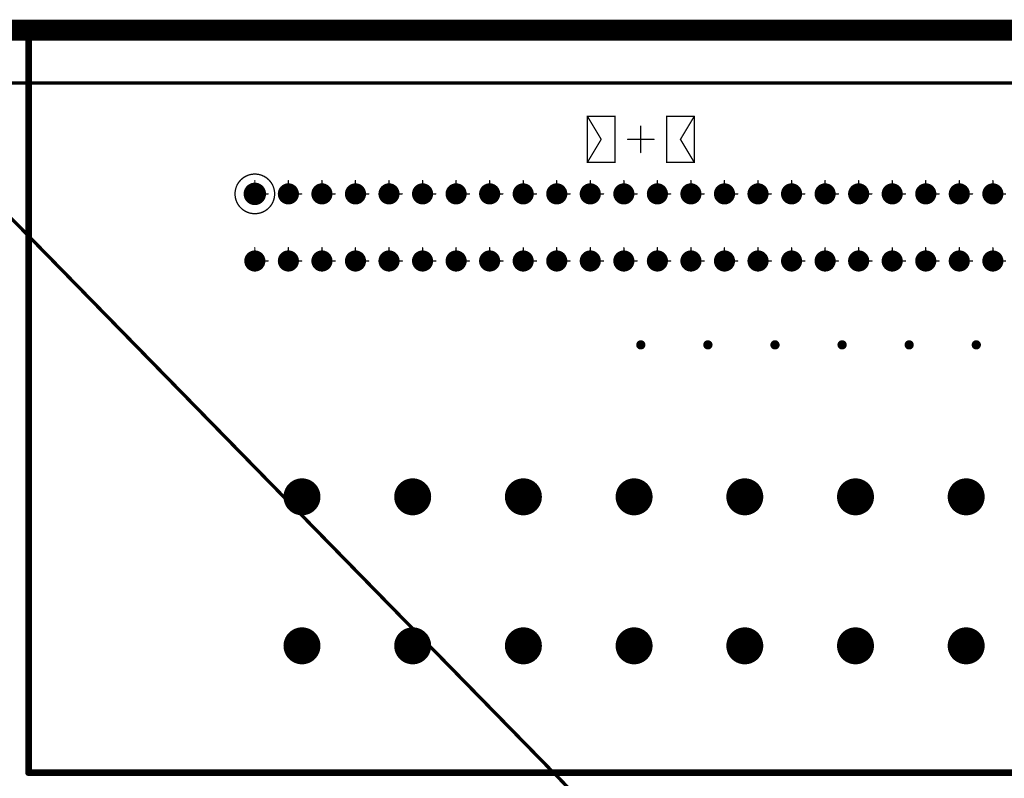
# Model space of a CAD drawing. Header units: millimetres. Extents: x 62 to 363, y 42 to 391.
# Tile 212 of 216: x 83 to 121, y 330 to 359. Entities that reach past the tile are written whole.
import ezdxf

# ---------------------------------------------------------------- set-up
doc = ezdxf.new("R2010")
doc.units = ezdxf.units.MM
for name, color, linetype in [('Mechanical1', 6, 'Continuous'), ('Mechanical8', 56, 'Continuous'), ('PadHoleLayer', 156, 'Continuous'), ('ViaHoleLayer', 16, 'Continuous')]:
    doc.layers.add(name, color=color, linetype=linetype)

# ---------------------------------------------------------------- blocks, each defined once
blk = doc.blocks.new('TYCO_NB_PTCO_330_B_2')
at = {"layer": 'Mechanical8', "const_width": 0.05}
for points in [[(-2.025, 0.875), (-0.975, 0.875)], [(-2.025, 0.875), (-1.5, 0)], [(-2.025, -0.875), (-2.025, 0.875)], [(-0.975, -0.875), (-0.975, 0.875)], [(0.975, 0.875), (2.025, 0.875)], [(0.975, -0.875), (0.975, 0.875)], [(1.5, 0), (2.025, 0.875)], [(2.025, -0.875), (2.025, 0.875)], [(0, 0), (0, 0.5)], [(-2.025, -0.875), (-1.5, 0)], [(-0.5, 0), (0, 0)], [(0, 0), (0.5, 0)], [(0, -0.5), (0, 0)], [(1.5, 0), (2.025, -0.875)], [(-2.025, -0.875), (-0.975, -0.875)], [(0.975, -0.875), (2.025, -0.875)]]:
    blk.add_lwpolyline(points, dxfattribs=at)
at = {"layer": 'Mechanical8', "const_width": 0.025}
for points in [[(-2.037, 0.875, 1), (-2.013, 0.875, 1)], [(-2.037, 0.875, 1), (-2.013, 0.875, 1)], [(-2.037, 0.875, 1), (-2.013, 0.875, 1)], [(-0.987, 0.875, 1), (-0.962, 0.875, 1)], [(-0.987, 0.875, 1), (-0.962, 0.875, 1)], [(0.962, 0.875, 1), (0.987, 0.875, 1)], [(0.962, 0.875, 1), (0.987, 0.875, 1)], [(2.013, 0.875, 1), (2.037, 0.875, 1)], [(2.013, 0.875, 1), (2.037, 0.875, 1)], [(2.013, 0.875, 1), (2.037, 0.875, 1)], [(-0.012, 0.5, 1), (0.012, 0.5, 1)], [(-1.513, 0, 1), (-1.488, 0, 1)], [(-1.513, 0, 1), (-1.488, 0, 1)], [(-0.512, 0, 1), (-0.487, 0, 1)], [(-0.012, 0, 1), (0.012, 0, 1)], [(-0.012, 0, 1), (0.012, 0, 1)], [(-0.012, 0, 1), (0.012, 0, 1)], [(-0.012, 0, 1), (0.012, 0, 1)], [(0.487, 0, 1), (0.512, 0, 1)], [(1.488, 0, 1), (1.513, 0, 1)], [(1.488, 0, 1), (1.513, 0, 1)], [(-0.012, -0.5, 1), (0.012, -0.5, 1)], [(-2.037, -0.875, 1), (-2.013, -0.875, 1)], [(-2.037, -0.875, 1), (-2.013, -0.875, 1)], [(-2.037, -0.875, 1), (-2.013, -0.875, 1)], [(-0.987, -0.875, 1), (-0.962, -0.875, 1)], [(-0.987, -0.875, 1), (-0.962, -0.875, 1)], [(0.962, -0.875, 1), (0.987, -0.875, 1)], [(0.962, -0.875, 1), (0.987, -0.875, 1)], [(2.013, -0.875, 1), (2.037, -0.875, 1)], [(2.013, -0.875, 1), (2.037, -0.875, 1)], [(2.013, -0.875, 1), (2.037, -0.875, 1)]]:
    blk.add_lwpolyline(points, format="xyb", close=True, dxfattribs=at)
blk = doc.blocks.new('SAMTEC_SMS_150_02_L_D_1772')
at = {"layer": 'Mechanical8'}
for points, const_width in [([(-30.365, 1.27, 1), (-31.865, 1.27, 1)], 0.05), ([(-30.715, 1.27, 1), (-31.515, 1.27, 1)], 0.05), ([(-31.128, 1.77, 1), (-31.103, 1.77, 1)], 0.025), ([(-29.858, 1.77, 1), (-29.833, 1.77, 1)], 0.025), ([(-28.588, 1.77, 1), (-28.563, 1.77, 1)], 0.025), ([(-27.318, 1.77, 1), (-27.293, 1.77, 1)], 0.025), ([(-26.048, 1.77, 1), (-26.023, 1.77, 1)], 0.025), ([(-24.778, 1.77, 1), (-24.753, 1.77, 1)], 0.025), ([(-23.508, 1.77, 1), (-23.483, 1.77, 1)], 0.025), ([(-22.238, 1.77, 1), (-22.213, 1.77, 1)], 0.025), ([(-20.968, 1.77, 1), (-20.943, 1.77, 1)], 0.025), ([(-19.698, 1.77, 1), (-19.673, 1.77, 1)], 0.025), ([(-18.428, 1.77, 1), (-18.403, 1.77, 1)], 0.025), ([(-17.158, 1.77, 1), (-17.133, 1.77, 1)], 0.025), ([(-15.888, 1.77, 1), (-15.863, 1.77, 1)], 0.025), ([(-14.618, 1.77, 1), (-14.593, 1.77, 1)], 0.025), ([(-13.348, 1.77, 1), (-13.323, 1.77, 1)], 0.025), ([(-12.078, 1.77, 1), (-12.053, 1.77, 1)], 0.025), ([(-10.808, 1.77, 1), (-10.783, 1.77, 1)], 0.025), ([(-9.538, 1.77, 1), (-9.513, 1.77, 1)], 0.025), ([(-8.268, 1.77, 1), (-8.243, 1.77, 1)], 0.025), ([(-6.998, 1.77, 1), (-6.973, 1.77, 1)], 0.025), ([(-5.728, 1.77, 1), (-5.703, 1.77, 1)], 0.025), ([(-4.458, 1.77, 1), (-4.433, 1.77, 1)], 0.025), ([(-3.188, 1.77, 1), (-3.163, 1.77, 1)], 0.025), ([(-31.878, 1.27, 1), (-31.853, 1.27, 1)], 0.025), ([(-31.527, 1.27, 1), (-31.502, 1.27, 1)], 0.025), ([(-31.128, 1.27, 1), (-31.103, 1.27, 1)], 0.025), ([(-31.128, 1.27, 1), (-31.103, 1.27, 1)], 0.025), ([(-30.728, 1.27, 1), (-30.703, 1.27, 1)], 0.025), ([(-30.627, 1.27, 1), (-30.602, 1.27, 1)], 0.025), ([(-30.377, 1.27, 1), (-30.352, 1.27, 1)], 0.025), ([(-29.858, 1.27, 1), (-29.833, 1.27, 1)], 0.025), ([(-29.858, 1.27, 1), (-29.833, 1.27, 1)], 0.025), ([(-29.357, 1.27, 1), (-29.332, 1.27, 1)], 0.025), ([(-28.588, 1.27, 1), (-28.563, 1.27, 1)], 0.025), ([(-28.588, 1.27, 1), (-28.563, 1.27, 1)], 0.025), ([(-28.087, 1.27, 1), (-28.062, 1.27, 1)], 0.025), ([(-27.318, 1.27, 1), (-27.293, 1.27, 1)], 0.025), ([(-27.318, 1.27, 1), (-27.293, 1.27, 1)], 0.025), ([(-26.817, 1.27, 1), (-26.792, 1.27, 1)], 0.025), ([(-26.048, 1.27, 1), (-26.023, 1.27, 1)], 0.025), ([(-26.048, 1.27, 1), (-26.023, 1.27, 1)], 0.025), ([(-25.547, 1.27, 1), (-25.522, 1.27, 1)], 0.025), ([(-24.778, 1.27, 1), (-24.753, 1.27, 1)], 0.025), ([(-24.778, 1.27, 1), (-24.753, 1.27, 1)], 0.025), ([(-24.277, 1.27, 1), (-24.252, 1.27, 1)], 0.025), ([(-23.508, 1.27, 1), (-23.483, 1.27, 1)], 0.025), ([(-23.508, 1.27, 1), (-23.483, 1.27, 1)], 0.025), ([(-23.007, 1.27, 1), (-22.982, 1.27, 1)], 0.025), ([(-22.238, 1.27, 1), (-22.213, 1.27, 1)], 0.025), ([(-22.238, 1.27, 1), (-22.213, 1.27, 1)], 0.025), ([(-21.737, 1.27, 1), (-21.712, 1.27, 1)], 0.025), ([(-20.968, 1.27, 1), (-20.943, 1.27, 1)], 0.025), ([(-20.968, 1.27, 1), (-20.943, 1.27, 1)], 0.025), ([(-20.467, 1.27, 1), (-20.442, 1.27, 1)], 0.025), ([(-19.698, 1.27, 1), (-19.673, 1.27, 1)], 0.025), ([(-19.698, 1.27, 1), (-19.673, 1.27, 1)], 0.025), ([(-19.197, 1.27, 1), (-19.172, 1.27, 1)], 0.025), ([(-18.428, 1.27, 1), (-18.403, 1.27, 1)], 0.025), ([(-18.428, 1.27, 1), (-18.403, 1.27, 1)], 0.025), ([(-17.927, 1.27, 1), (-17.902, 1.27, 1)], 0.025), ([(-17.158, 1.27, 1), (-17.133, 1.27, 1)], 0.025), ([(-17.158, 1.27, 1), (-17.133, 1.27, 1)], 0.025), ([(-16.657, 1.27, 1), (-16.632, 1.27, 1)], 0.025), ([(-15.888, 1.27, 1), (-15.863, 1.27, 1)], 0.025), ([(-15.888, 1.27, 1), (-15.863, 1.27, 1)], 0.025), ([(-15.387, 1.27, 1), (-15.362, 1.27, 1)], 0.025), ([(-14.618, 1.27, 1), (-14.593, 1.27, 1)], 0.025), ([(-14.618, 1.27, 1), (-14.593, 1.27, 1)], 0.025), ([(-14.117, 1.27, 1), (-14.092, 1.27, 1)], 0.025), ([(-13.348, 1.27, 1), (-13.323, 1.27, 1)], 0.025), ([(-13.348, 1.27, 1), (-13.323, 1.27, 1)], 0.025), ([(-12.847, 1.27, 1), (-12.822, 1.27, 1)], 0.025), ([(-12.078, 1.27, 1), (-12.053, 1.27, 1)], 0.025), ([(-12.078, 1.27, 1), (-12.053, 1.27, 1)], 0.025), ([(-11.577, 1.27, 1), (-11.552, 1.27, 1)], 0.025), ([(-10.808, 1.27, 1), (-10.783, 1.27, 1)], 0.025), ([(-10.808, 1.27, 1), (-10.783, 1.27, 1)], 0.025), ([(-10.307, 1.27, 1), (-10.282, 1.27, 1)], 0.025), ([(-9.538, 1.27, 1), (-9.513, 1.27, 1)], 0.025), ([(-9.538, 1.27, 1), (-9.513, 1.27, 1)], 0.025), ([(-9.037, 1.27, 1), (-9.012, 1.27, 1)], 0.025), ([(-8.268, 1.27, 1), (-8.243, 1.27, 1)], 0.025), ([(-8.268, 1.27, 1), (-8.243, 1.27, 1)], 0.025), ([(-7.767, 1.27, 1), (-7.742, 1.27, 1)], 0.025), ([(-6.998, 1.27, 1), (-6.973, 1.27, 1)], 0.025), ([(-6.998, 1.27, 1), (-6.973, 1.27, 1)], 0.025), ([(-6.497, 1.27, 1), (-6.472, 1.27, 1)], 0.025), ([(-5.728, 1.27, 1), (-5.703, 1.27, 1)], 0.025), ([(-5.728, 1.27, 1), (-5.703, 1.27, 1)], 0.025), ([(-5.227, 1.27, 1), (-5.202, 1.27, 1)], 0.025), ([(-4.458, 1.27, 1), (-4.433, 1.27, 1)], 0.025), ([(-4.458, 1.27, 1), (-4.433, 1.27, 1)], 0.025), ([(-3.957, 1.27, 1), (-3.932, 1.27, 1)], 0.025), ([(-3.188, 1.27, 1), (-3.163, 1.27, 1)], 0.025), ([(-3.188, 1.27, 1), (-3.163, 1.27, 1)], 0.025), ([(-31.128, -0.77, 1), (-31.103, -0.77, 1)], 0.025), ([(-29.858, -0.77, 1), (-29.833, -0.77, 1)], 0.025), ([(-28.588, -0.77, 1), (-28.563, -0.77, 1)], 0.025), ([(-27.318, -0.77, 1), (-27.293, -0.77, 1)], 0.025), ([(-26.048, -0.77, 1), (-26.023, -0.77, 1)], 0.025), ([(-24.778, -0.77, 1), (-24.753, -0.77, 1)], 0.025), ([(-23.508, -0.77, 1), (-23.483, -0.77, 1)], 0.025), ([(-22.238, -0.77, 1), (-22.213, -0.77, 1)], 0.025), ([(-20.968, -0.77, 1), (-20.943, -0.77, 1)], 0.025), ([(-19.698, -0.77, 1), (-19.673, -0.77, 1)], 0.025), ([(-18.428, -0.77, 1), (-18.403, -0.77, 1)], 0.025), ([(-17.158, -0.77, 1), (-17.133, -0.77, 1)], 0.025), ([(-15.888, -0.77, 1), (-15.863, -0.77, 1)], 0.025), ([(-14.618, -0.77, 1), (-14.593, -0.77, 1)], 0.025), ([(-13.348, -0.77, 1), (-13.323, -0.77, 1)], 0.025), ([(-12.078, -0.77, 1), (-12.053, -0.77, 1)], 0.025), ([(-10.808, -0.77, 1), (-10.783, -0.77, 1)], 0.025), ([(-9.538, -0.77, 1), (-9.513, -0.77, 1)], 0.025), ([(-8.268, -0.77, 1), (-8.243, -0.77, 1)], 0.025), ([(-6.998, -0.77, 1), (-6.973, -0.77, 1)], 0.025), ([(-5.728, -0.77, 1), (-5.703, -0.77, 1)], 0.025), ([(-4.458, -0.77, 1), (-4.433, -0.77, 1)], 0.025), ([(-3.188, -0.77, 1), (-3.163, -0.77, 1)], 0.025), ([(-31.128, -1.27, 1), (-31.103, -1.27, 1)], 0.025), ([(-31.128, -1.27, 1), (-31.103, -1.27, 1)], 0.025), ([(-30.627, -1.27, 1), (-30.602, -1.27, 1)], 0.025), ([(-29.858, -1.27, 1), (-29.833, -1.27, 1)], 0.025), ([(-29.858, -1.27, 1), (-29.833, -1.27, 1)], 0.025), ([(-29.357, -1.27, 1), (-29.332, -1.27, 1)], 0.025), ([(-28.588, -1.27, 1), (-28.563, -1.27, 1)], 0.025), ([(-28.588, -1.27, 1), (-28.563, -1.27, 1)], 0.025), ([(-28.087, -1.27, 1), (-28.062, -1.27, 1)], 0.025), ([(-27.318, -1.27, 1), (-27.293, -1.27, 1)], 0.025), ([(-27.318, -1.27, 1), (-27.293, -1.27, 1)], 0.025), ([(-26.817, -1.27, 1), (-26.792, -1.27, 1)], 0.025), ([(-26.048, -1.27, 1), (-26.023, -1.27, 1)], 0.025), ([(-26.048, -1.27, 1), (-26.023, -1.27, 1)], 0.025), ([(-25.547, -1.27, 1), (-25.522, -1.27, 1)], 0.025), ([(-24.778, -1.27, 1), (-24.753, -1.27, 1)], 0.025), ([(-24.778, -1.27, 1), (-24.753, -1.27, 1)], 0.025), ([(-24.277, -1.27, 1), (-24.252, -1.27, 1)], 0.025), ([(-23.508, -1.27, 1), (-23.483, -1.27, 1)], 0.025), ([(-23.508, -1.27, 1), (-23.483, -1.27, 1)], 0.025), ([(-23.007, -1.27, 1), (-22.982, -1.27, 1)], 0.025), ([(-22.238, -1.27, 1), (-22.213, -1.27, 1)], 0.025), ([(-22.238, -1.27, 1), (-22.213, -1.27, 1)], 0.025), ([(-21.737, -1.27, 1), (-21.712, -1.27, 1)], 0.025), ([(-20.968, -1.27, 1), (-20.943, -1.27, 1)], 0.025), ([(-20.968, -1.27, 1), (-20.943, -1.27, 1)], 0.025), ([(-20.467, -1.27, 1), (-20.442, -1.27, 1)], 0.025), ([(-19.698, -1.27, 1), (-19.673, -1.27, 1)], 0.025), ([(-19.698, -1.27, 1), (-19.673, -1.27, 1)], 0.025), ([(-19.197, -1.27, 1), (-19.172, -1.27, 1)], 0.025), ([(-18.428, -1.27, 1), (-18.403, -1.27, 1)], 0.025), ([(-18.428, -1.27, 1), (-18.403, -1.27, 1)], 0.025), ([(-17.927, -1.27, 1), (-17.902, -1.27, 1)], 0.025), ([(-17.158, -1.27, 1), (-17.133, -1.27, 1)], 0.025), ([(-17.158, -1.27, 1), (-17.133, -1.27, 1)], 0.025), ([(-16.657, -1.27, 1), (-16.632, -1.27, 1)], 0.025), ([(-15.888, -1.27, 1), (-15.863, -1.27, 1)], 0.025), ([(-15.888, -1.27, 1), (-15.863, -1.27, 1)], 0.025), ([(-15.387, -1.27, 1), (-15.362, -1.27, 1)], 0.025), ([(-14.618, -1.27, 1), (-14.593, -1.27, 1)], 0.025), ([(-14.618, -1.27, 1), (-14.593, -1.27, 1)], 0.025), ([(-14.117, -1.27, 1), (-14.092, -1.27, 1)], 0.025), ([(-13.348, -1.27, 1), (-13.323, -1.27, 1)], 0.025), ([(-13.348, -1.27, 1), (-13.323, -1.27, 1)], 0.025), ([(-12.847, -1.27, 1), (-12.822, -1.27, 1)], 0.025), ([(-12.078, -1.27, 1), (-12.053, -1.27, 1)], 0.025), ([(-12.078, -1.27, 1), (-12.053, -1.27, 1)], 0.025), ([(-11.577, -1.27, 1), (-11.552, -1.27, 1)], 0.025), ([(-10.808, -1.27, 1), (-10.783, -1.27, 1)], 0.025), ([(-10.808, -1.27, 1), (-10.783, -1.27, 1)], 0.025), ([(-10.307, -1.27, 1), (-10.282, -1.27, 1)], 0.025), ([(-9.538, -1.27, 1), (-9.513, -1.27, 1)], 0.025), ([(-9.538, -1.27, 1), (-9.513, -1.27, 1)], 0.025), ([(-9.037, -1.27, 1), (-9.012, -1.27, 1)], 0.025), ([(-8.268, -1.27, 1), (-8.243, -1.27, 1)], 0.025), ([(-8.268, -1.27, 1), (-8.243, -1.27, 1)], 0.025), ([(-7.767, -1.27, 1), (-7.742, -1.27, 1)], 0.025), ([(-6.998, -1.27, 1), (-6.973, -1.27, 1)], 0.025), ([(-6.998, -1.27, 1), (-6.973, -1.27, 1)], 0.025), ([(-6.497, -1.27, 1), (-6.472, -1.27, 1)], 0.025), ([(-5.728, -1.27, 1), (-5.703, -1.27, 1)], 0.025), ([(-5.728, -1.27, 1), (-5.703, -1.27, 1)], 0.025), ([(-5.227, -1.27, 1), (-5.202, -1.27, 1)], 0.025), ([(-4.458, -1.27, 1), (-4.433, -1.27, 1)], 0.025), ([(-4.458, -1.27, 1), (-4.433, -1.27, 1)], 0.025), ([(-3.957, -1.27, 1), (-3.932, -1.27, 1)], 0.025), ([(-3.188, -1.27, 1), (-3.163, -1.27, 1)], 0.025), ([(-3.188, -1.27, 1), (-3.163, -1.27, 1)], 0.025)]:
    blk.add_lwpolyline(points, format="xyb", close=True, dxfattribs=dict(at, const_width=const_width))
at = {"layer": 'Mechanical8', "const_width": 0.05}
for points in [[(-31.115, 1.27), (-31.115, 1.77)], [(-29.845, 1.27), (-29.845, 1.77)], [(-28.575, 1.27), (-28.575, 1.77)], [(-27.305, 1.27), (-27.305, 1.77)], [(-26.035, 1.27), (-26.035, 1.77)], [(-24.765, 1.27), (-24.765, 1.77)], [(-23.495, 1.27), (-23.495, 1.77)], [(-22.225, 1.27), (-22.225, 1.77)], [(-20.955, 1.27), (-20.955, 1.77)], [(-19.685, 1.27), (-19.685, 1.77)], [(-18.415, 1.27), (-18.415, 1.77)], [(-17.145, 1.27), (-17.145, 1.77)], [(-15.875, 1.27), (-15.875, 1.77)], [(-14.605, 1.27), (-14.605, 1.77)], [(-13.335, 1.27), (-13.335, 1.77)], [(-12.065, 1.27), (-12.065, 1.77)], [(-10.795, 1.27), (-10.795, 1.77)], [(-9.525, 1.27), (-9.525, 1.77)], [(-8.255, 1.27), (-8.255, 1.77)], [(-6.985, 1.27), (-6.985, 1.77)], [(-5.715, 1.27), (-5.715, 1.77)], [(-4.445, 1.27), (-4.445, 1.77)], [(-3.175, 1.27), (-3.175, 1.77)], [(-31.115, 1.27), (-30.615, 1.27)], [(-29.845, 1.27), (-29.345, 1.27)], [(-28.575, 1.27), (-28.075, 1.27)], [(-27.305, 1.27), (-26.805, 1.27)], [(-26.035, 1.27), (-25.535, 1.27)], [(-24.765, 1.27), (-24.265, 1.27)], [(-23.495, 1.27), (-22.995, 1.27)], [(-22.225, 1.27), (-21.725, 1.27)], [(-20.955, 1.27), (-20.455, 1.27)], [(-19.685, 1.27), (-19.185, 1.27)], [(-18.415, 1.27), (-17.915, 1.27)], [(-17.145, 1.27), (-16.645, 1.27)], [(-15.875, 1.27), (-15.375, 1.27)], [(-14.605, 1.27), (-14.105, 1.27)], [(-13.335, 1.27), (-12.835, 1.27)], [(-12.065, 1.27), (-11.565, 1.27)], [(-10.795, 1.27), (-10.295, 1.27)], [(-9.525, 1.27), (-9.025, 1.27)], [(-8.255, 1.27), (-7.755, 1.27)], [(-6.985, 1.27), (-6.485, 1.27)], [(-5.715, 1.27), (-5.215, 1.27)], [(-4.445, 1.27), (-3.945, 1.27)], [(-3.175, 1.27), (-2.675, 1.27)], [(-31.115, -1.27), (-31.115, -0.77)], [(-29.845, -1.27), (-29.845, -0.77)], [(-28.575, -1.27), (-28.575, -0.77)], [(-27.305, -1.27), (-27.305, -0.77)], [(-26.035, -1.27), (-26.035, -0.77)], [(-24.765, -1.27), (-24.765, -0.77)], [(-23.495, -1.27), (-23.495, -0.77)], [(-22.225, -1.27), (-22.225, -0.77)], [(-20.955, -1.27), (-20.955, -0.77)], [(-19.685, -1.27), (-19.685, -0.77)], [(-18.415, -1.27), (-18.415, -0.77)], [(-17.145, -1.27), (-17.145, -0.77)], [(-15.875, -1.27), (-15.875, -0.77)], [(-14.605, -1.27), (-14.605, -0.77)], [(-13.335, -1.27), (-13.335, -0.77)], [(-12.065, -1.27), (-12.065, -0.77)], [(-10.795, -1.27), (-10.795, -0.77)], [(-9.525, -1.27), (-9.525, -0.77)], [(-8.255, -1.27), (-8.255, -0.77)], [(-6.985, -1.27), (-6.985, -0.77)], [(-5.715, -1.27), (-5.715, -0.77)], [(-4.445, -1.27), (-4.445, -0.77)], [(-3.175, -1.27), (-3.175, -0.77)], [(-31.115, -1.27), (-30.615, -1.27)], [(-29.845, -1.27), (-29.345, -1.27)], [(-28.575, -1.27), (-28.075, -1.27)], [(-27.305, -1.27), (-26.805, -1.27)], [(-26.035, -1.27), (-25.535, -1.27)], [(-24.765, -1.27), (-24.265, -1.27)], [(-23.495, -1.27), (-22.995, -1.27)], [(-22.225, -1.27), (-21.725, -1.27)], [(-20.955, -1.27), (-20.455, -1.27)], [(-19.685, -1.27), (-19.185, -1.27)], [(-18.415, -1.27), (-17.915, -1.27)], [(-17.145, -1.27), (-16.645, -1.27)], [(-15.875, -1.27), (-15.375, -1.27)], [(-14.605, -1.27), (-14.105, -1.27)], [(-13.335, -1.27), (-12.835, -1.27)], [(-12.065, -1.27), (-11.565, -1.27)], [(-10.795, -1.27), (-10.295, -1.27)], [(-9.525, -1.27), (-9.025, -1.27)], [(-8.255, -1.27), (-7.755, -1.27)], [(-6.985, -1.27), (-6.485, -1.27)], [(-5.715, -1.27), (-5.215, -1.27)], [(-4.445, -1.27), (-3.945, -1.27)], [(-3.175, -1.27), (-2.675, -1.27)]]:
    blk.add_lwpolyline(points, dxfattribs=at)
at = {"layer": 'PadHoleLayer', "const_width": 0.4}
for points in [[(-31.315, 1.27, 1), (-30.915, 1.27, 1)], [(-30.045, 1.27, 1), (-29.645, 1.27, 1)], [(-28.775, 1.27, 1), (-28.375, 1.27, 1)], [(-27.505, 1.27, 1), (-27.105, 1.27, 1)], [(-26.235, 1.27, 1), (-25.835, 1.27, 1)], [(-24.965, 1.27, 1), (-24.565, 1.27, 1)], [(-23.695, 1.27, 1), (-23.295, 1.27, 1)], [(-22.425, 1.27, 1), (-22.025, 1.27, 1)], [(-21.155, 1.27, 1), (-20.755, 1.27, 1)], [(-19.885, 1.27, 1), (-19.485, 1.27, 1)], [(-18.615, 1.27, 1), (-18.215, 1.27, 1)], [(-17.345, 1.27, 1), (-16.945, 1.27, 1)], [(-16.075, 1.27, 1), (-15.675, 1.27, 1)], [(-14.805, 1.27, 1), (-14.405, 1.27, 1)], [(-13.535, 1.27, 1), (-13.135, 1.27, 1)], [(-12.265, 1.27, 1), (-11.865, 1.27, 1)], [(-10.995, 1.27, 1), (-10.595, 1.27, 1)], [(-9.725, 1.27, 1), (-9.325, 1.27, 1)], [(-8.455, 1.27, 1), (-8.055, 1.27, 1)], [(-7.185, 1.27, 1), (-6.785, 1.27, 1)], [(-5.915, 1.27, 1), (-5.515, 1.27, 1)], [(-4.645, 1.27, 1), (-4.245, 1.27, 1)], [(-3.375, 1.27, 1), (-2.975, 1.27, 1)], [(-31.315, -1.27, 1), (-30.915, -1.27, 1)], [(-30.045, -1.27, 1), (-29.645, -1.27, 1)], [(-28.775, -1.27, 1), (-28.375, -1.27, 1)], [(-27.505, -1.27, 1), (-27.105, -1.27, 1)], [(-26.235, -1.27, 1), (-25.835, -1.27, 1)], [(-24.965, -1.27, 1), (-24.565, -1.27, 1)], [(-23.695, -1.27, 1), (-23.295, -1.27, 1)], [(-22.425, -1.27, 1), (-22.025, -1.27, 1)], [(-21.155, -1.27, 1), (-20.755, -1.27, 1)], [(-19.885, -1.27, 1), (-19.485, -1.27, 1)], [(-18.615, -1.27, 1), (-18.215, -1.27, 1)], [(-17.345, -1.27, 1), (-16.945, -1.27, 1)], [(-16.075, -1.27, 1), (-15.675, -1.27, 1)], [(-14.805, -1.27, 1), (-14.405, -1.27, 1)], [(-13.535, -1.27, 1), (-13.135, -1.27, 1)], [(-12.265, -1.27, 1), (-11.865, -1.27, 1)], [(-10.995, -1.27, 1), (-10.595, -1.27, 1)], [(-9.725, -1.27, 1), (-9.325, -1.27, 1)], [(-8.455, -1.27, 1), (-8.055, -1.27, 1)], [(-7.185, -1.27, 1), (-6.785, -1.27, 1)], [(-5.915, -1.27, 1), (-5.515, -1.27, 1)], [(-4.645, -1.27, 1), (-4.245, -1.27, 1)], [(-3.375, -1.27, 1), (-2.975, -1.27, 1)]]:
    blk.add_lwpolyline(points, format="xyb", close=True, dxfattribs=at)
blk = doc.blocks.new('SAMTEC_IPBS_115_01_T_D_GP_1774')
at = {"layer": 'Mechanical8', "const_width": 0.1}
for points in [[(-29.337, 2.82), (-29.337, 3.32)], [(-25.146, 2.82), (-25.146, 3.32)], [(-20.955, 2.82), (-20.955, 3.32)], [(-16.764, 2.82), (-16.764, 3.32)], [(-12.573, 2.82), (-12.573, 3.32)], [(-8.382, 2.82), (-8.382, 3.32)], [(-4.191, 2.82), (-4.191, 3.32)], [(-29.837, 2.82), (-29.337, 2.82)], [(-29.337, 2.82), (-28.837, 2.82)], [(-29.337, 2.32), (-29.337, 2.82)], [(-25.646, 2.82), (-25.146, 2.82)], [(-25.146, 2.82), (-24.646, 2.82)], [(-25.146, 2.32), (-25.146, 2.82)], [(-21.455, 2.82), (-20.955, 2.82)], [(-20.955, 2.82), (-20.455, 2.82)], [(-20.955, 2.32), (-20.955, 2.82)], [(-17.264, 2.82), (-16.764, 2.82)], [(-16.764, 2.82), (-16.264, 2.82)], [(-16.764, 2.32), (-16.764, 2.82)], [(-13.073, 2.82), (-12.573, 2.82)], [(-12.573, 2.82), (-12.073, 2.82)], [(-12.573, 2.32), (-12.573, 2.82)], [(-8.882, 2.82), (-8.382, 2.82)], [(-8.382, 2.82), (-7.882, 2.82)], [(-8.382, 2.32), (-8.382, 2.82)], [(-4.691, 2.82), (-4.191, 2.82)], [(-4.191, 2.82), (-3.691, 2.82)], [(-4.191, 2.32), (-4.191, 2.82)], [(-29.337, -2.82), (-29.337, -2.32)], [(-25.146, -2.82), (-25.146, -2.32)], [(-20.955, -2.82), (-20.955, -2.32)], [(-16.764, -2.82), (-16.764, -2.32)], [(-12.573, -2.82), (-12.573, -2.32)], [(-8.382, -2.82), (-8.382, -2.32)], [(-4.191, -2.82), (-4.191, -2.32)], [(-29.837, -2.82), (-29.337, -2.82)], [(-29.337, -2.82), (-28.837, -2.82)], [(-29.337, -3.32), (-29.337, -2.82)], [(-25.646, -2.82), (-25.146, -2.82)], [(-25.146, -2.82), (-24.646, -2.82)], [(-25.146, -3.32), (-25.146, -2.82)], [(-21.455, -2.82), (-20.955, -2.82)], [(-20.955, -2.82), (-20.455, -2.82)], [(-20.955, -3.32), (-20.955, -2.82)], [(-17.264, -2.82), (-16.764, -2.82)], [(-16.764, -2.82), (-16.264, -2.82)], [(-16.764, -3.32), (-16.764, -2.82)], [(-13.073, -2.82), (-12.573, -2.82)], [(-12.573, -2.82), (-12.073, -2.82)], [(-12.573, -3.32), (-12.573, -2.82)], [(-8.882, -2.82), (-8.382, -2.82)], [(-8.382, -3.32), (-8.382, -2.82)], [(-8.382, -2.82), (-7.882, -2.82)], [(-4.691, -2.82), (-4.191, -2.82)], [(-4.191, -2.82), (-3.691, -2.82)], [(-4.191, -3.32), (-4.191, -2.82)]]:
    blk.add_lwpolyline(points, dxfattribs=at)
at = {"layer": 'Mechanical8', "const_width": 0.05}
for points in [[(-29.362, 3.32, 1), (-29.312, 3.32, 1)], [(-25.171, 3.32, 1), (-25.121, 3.32, 1)], [(-20.98, 3.32, 1), (-20.93, 3.32, 1)], [(-16.789, 3.32, 1), (-16.739, 3.32, 1)], [(-12.598, 3.32, 1), (-12.548, 3.32, 1)], [(-8.407, 3.32, 1), (-8.357, 3.32, 1)], [(-4.216, 3.32, 1), (-4.166, 3.32, 1)], [(-29.862, 2.82, 1), (-29.812, 2.82, 1)], [(-29.362, 2.82, 1), (-29.312, 2.82, 1)], [(-29.362, 2.82, 1), (-29.312, 2.82, 1)], [(-29.362, 2.82, 1), (-29.312, 2.82, 1)], [(-29.362, 2.82, 1), (-29.312, 2.82, 1)], [(-28.862, 2.82, 1), (-28.812, 2.82, 1)], [(-25.671, 2.82, 1), (-25.621, 2.82, 1)], [(-25.171, 2.82, 1), (-25.121, 2.82, 1)], [(-25.171, 2.82, 1), (-25.121, 2.82, 1)], [(-25.171, 2.82, 1), (-25.121, 2.82, 1)], [(-25.171, 2.82, 1), (-25.121, 2.82, 1)], [(-24.671, 2.82, 1), (-24.621, 2.82, 1)], [(-21.48, 2.82, 1), (-21.43, 2.82, 1)], [(-20.98, 2.82, 1), (-20.93, 2.82, 1)], [(-20.98, 2.82, 1), (-20.93, 2.82, 1)], [(-20.98, 2.82, 1), (-20.93, 2.82, 1)], [(-20.98, 2.82, 1), (-20.93, 2.82, 1)], [(-20.48, 2.82, 1), (-20.43, 2.82, 1)], [(-17.289, 2.82, 1), (-17.239, 2.82, 1)], [(-16.789, 2.82, 1), (-16.739, 2.82, 1)], [(-16.789, 2.82, 1), (-16.739, 2.82, 1)], [(-16.789, 2.82, 1), (-16.739, 2.82, 1)], [(-16.789, 2.82, 1), (-16.739, 2.82, 1)], [(-16.289, 2.82, 1), (-16.239, 2.82, 1)], [(-13.098, 2.82, 1), (-13.048, 2.82, 1)], [(-12.598, 2.82, 1), (-12.548, 2.82, 1)], [(-12.598, 2.82, 1), (-12.548, 2.82, 1)], [(-12.598, 2.82, 1), (-12.548, 2.82, 1)], [(-12.598, 2.82, 1), (-12.548, 2.82, 1)], [(-12.098, 2.82, 1), (-12.048, 2.82, 1)], [(-8.907, 2.82, 1), (-8.857, 2.82, 1)], [(-8.407, 2.82, 1), (-8.357, 2.82, 1)], [(-8.407, 2.82, 1), (-8.357, 2.82, 1)], [(-8.407, 2.82, 1), (-8.357, 2.82, 1)], [(-8.407, 2.82, 1), (-8.357, 2.82, 1)], [(-7.907, 2.82, 1), (-7.857, 2.82, 1)], [(-4.716, 2.82, 1), (-4.666, 2.82, 1)], [(-4.216, 2.82, 1), (-4.166, 2.82, 1)], [(-4.216, 2.82, 1), (-4.166, 2.82, 1)], [(-4.216, 2.82, 1), (-4.166, 2.82, 1)], [(-4.216, 2.82, 1), (-4.166, 2.82, 1)], [(-3.716, 2.82, 1), (-3.666, 2.82, 1)], [(-29.362, 2.32, 1), (-29.312, 2.32, 1)], [(-25.171, 2.32, 1), (-25.121, 2.32, 1)], [(-20.98, 2.32, 1), (-20.93, 2.32, 1)], [(-16.789, 2.32, 1), (-16.739, 2.32, 1)], [(-12.598, 2.32, 1), (-12.548, 2.32, 1)], [(-8.407, 2.32, 1), (-8.357, 2.32, 1)], [(-4.216, 2.32, 1), (-4.166, 2.32, 1)], [(-29.362, -2.32, 1), (-29.312, -2.32, 1)], [(-25.171, -2.32, 1), (-25.121, -2.32, 1)], [(-20.98, -2.32, 1), (-20.93, -2.32, 1)], [(-16.789, -2.32, 1), (-16.739, -2.32, 1)], [(-12.598, -2.32, 1), (-12.548, -2.32, 1)], [(-8.407, -2.32, 1), (-8.357, -2.32, 1)], [(-4.216, -2.32, 1), (-4.166, -2.32, 1)], [(-29.862, -2.82, 1), (-29.812, -2.82, 1)], [(-29.362, -2.82, 1), (-29.312, -2.82, 1)], [(-29.362, -2.82, 1), (-29.312, -2.82, 1)], [(-29.362, -2.82, 1), (-29.312, -2.82, 1)], [(-29.362, -2.82, 1), (-29.312, -2.82, 1)], [(-28.862, -2.82, 1), (-28.812, -2.82, 1)], [(-25.671, -2.82, 1), (-25.621, -2.82, 1)], [(-25.171, -2.82, 1), (-25.121, -2.82, 1)], [(-25.171, -2.82, 1), (-25.121, -2.82, 1)], [(-25.171, -2.82, 1), (-25.121, -2.82, 1)], [(-25.171, -2.82, 1), (-25.121, -2.82, 1)], [(-24.671, -2.82, 1), (-24.621, -2.82, 1)], [(-21.48, -2.82, 1), (-21.43, -2.82, 1)], [(-20.98, -2.82, 1), (-20.93, -2.82, 1)], [(-20.98, -2.82, 1), (-20.93, -2.82, 1)], [(-20.98, -2.82, 1), (-20.93, -2.82, 1)], [(-20.98, -2.82, 1), (-20.93, -2.82, 1)], [(-20.48, -2.82, 1), (-20.43, -2.82, 1)], [(-17.289, -2.82, 1), (-17.239, -2.82, 1)], [(-16.789, -2.82, 1), (-16.739, -2.82, 1)], [(-16.789, -2.82, 1), (-16.739, -2.82, 1)], [(-16.789, -2.82, 1), (-16.739, -2.82, 1)], [(-16.789, -2.82, 1), (-16.739, -2.82, 1)], [(-16.289, -2.82, 1), (-16.239, -2.82, 1)], [(-13.098, -2.82, 1), (-13.048, -2.82, 1)], [(-12.598, -2.82, 1), (-12.548, -2.82, 1)], [(-12.598, -2.82, 1), (-12.548, -2.82, 1)], [(-12.598, -2.82, 1), (-12.548, -2.82, 1)], [(-12.598, -2.82, 1), (-12.548, -2.82, 1)], [(-12.098, -2.82, 1), (-12.048, -2.82, 1)], [(-8.907, -2.82, 1), (-8.857, -2.82, 1)], [(-8.407, -2.82, 1), (-8.357, -2.82, 1)], [(-8.407, -2.82, 1), (-8.357, -2.82, 1)], [(-8.407, -2.82, 1), (-8.357, -2.82, 1)], [(-8.407, -2.82, 1), (-8.357, -2.82, 1)], [(-7.907, -2.82, 1), (-7.857, -2.82, 1)], [(-4.716, -2.82, 1), (-4.666, -2.82, 1)], [(-4.216, -2.82, 1), (-4.166, -2.82, 1)], [(-4.216, -2.82, 1), (-4.166, -2.82, 1)], [(-4.216, -2.82, 1), (-4.166, -2.82, 1)], [(-4.216, -2.82, 1), (-4.166, -2.82, 1)], [(-3.716, -2.82, 1), (-3.666, -2.82, 1)], [(-29.362, -3.32, 1), (-29.312, -3.32, 1)], [(-25.171, -3.32, 1), (-25.121, -3.32, 1)], [(-20.98, -3.32, 1), (-20.93, -3.32, 1)], [(-16.789, -3.32, 1), (-16.739, -3.32, 1)], [(-12.598, -3.32, 1), (-12.548, -3.32, 1)], [(-8.407, -3.32, 1), (-8.357, -3.32, 1)], [(-4.216, -3.32, 1), (-4.166, -3.32, 1)]]:
    blk.add_lwpolyline(points, format="xyb", close=True, dxfattribs=at)
at = {"layer": 'PadHoleLayer', "const_width": 0.7}
for points in [[(-29.687, 2.82, 1), (-28.987, 2.82, 1)], [(-25.496, 2.82, 1), (-24.796, 2.82, 1)], [(-21.305, 2.82, 1), (-20.605, 2.82, 1)], [(-17.114, 2.82, 1), (-16.414, 2.82, 1)], [(-12.923, 2.82, 1), (-12.223, 2.82, 1)], [(-8.732, 2.82, 1), (-8.032, 2.82, 1)], [(-4.541, 2.82, 1), (-3.841, 2.82, 1)], [(-29.687, -2.82, 1), (-28.987, -2.82, 1)], [(-25.496, -2.82, 1), (-24.796, -2.82, 1)], [(-21.305, -2.82, 1), (-20.605, -2.82, 1)], [(-17.114, -2.82, 1), (-16.414, -2.82, 1)], [(-12.923, -2.82, 1), (-12.223, -2.82, 1)], [(-8.732, -2.82, 1), (-8.032, -2.82, 1)], [(-4.541, -2.82, 1), (-3.841, -2.82, 1)]]:
    blk.add_lwpolyline(points, format="xyb", close=True, dxfattribs=at)

msp = doc.modelspace()

# ---------------------------------------------------------------- linework, layer by layer
at = {"layer": 'Mechanical1', "const_width": 0.8}
msp.add_lwpolyline([(76.2, 358.3), (352.2, 358.3)], dxfattribs=at)
at = {"layer": 'Mechanical8'}
for points, const_width in [([(76.2, 358.3), (214.2, 217.25)], 0.127), ([(83.82, 358.3), (83.82, 330.2)], 0.254), ([(76.2, 356.3), (352.2, 356.3)], 0.127), ([(83.82, 330.2), (344.58, 330.2)], 0.254)]:
    msp.add_lwpolyline(points, dxfattribs=dict(at, const_width=const_width))
at = {"layer": 'Mechanical8', "const_width": 0.127}
for points in [[(83.756, 358.3, 1), (83.883, 358.3, 1)], [(83.756, 330.2, 1), (83.883, 330.2, 1)], [(83.756, 330.2, 1), (83.883, 330.2, 1)]]:
    msp.add_lwpolyline(points, format="xyb", close=True, dxfattribs=at)
at = {"layer": 'ViaHoleLayer', "const_width": 0.175}
for points in [[(106.91, 346.392, 1), (107.085, 346.392, 1)], [(109.45, 346.392, 1), (109.625, 346.392, 1)], [(111.99, 346.392, 1), (112.165, 346.392, 1)], [(114.53, 346.392, 1), (114.705, 346.392, 1)], [(117.07, 346.392, 1), (117.245, 346.392, 1)], [(119.61, 346.392, 1), (119.785, 346.392, 1)]]:
    msp.add_lwpolyline(points, format="xyb", close=True, dxfattribs=at)

# ---------------------------------------------------------------- block references
at = {"rotation": 360}
for name, p in [('TYCO_NB_PTCO_330_B_2', (106.998, 354.171)), ('SAMTEC_IPBS_115_01_T_D_GP_1774', (123.507, 337.82))]:
    msp.add_blockref(name, p, dxfattribs=at)
msp.add_blockref('SAMTEC_SMS_150_02_L_D_1772', (123.5, 350.837))

doc.saveas('drawing.dxf')
